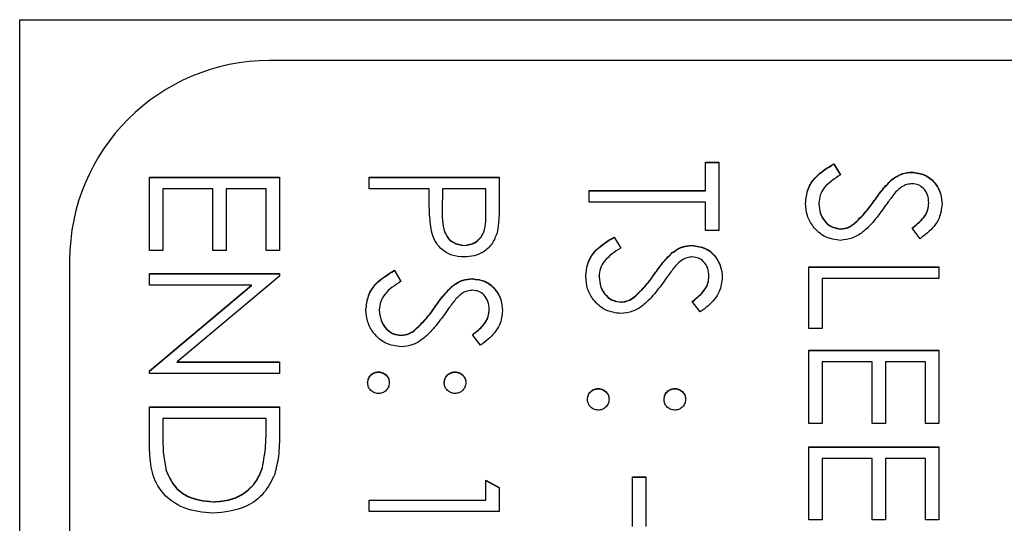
# Model space of a CAD drawing. Header units: millimetres. Extents: x 248 to 1443, y 143 to 1099.
# Tile 18 of 26: x 1340.11 to 1349.97, y 636.49 to 641.54. Entities that reach past the tile are written whole.
import ezdxf

# ---------------------------------------------------------------- set-up
doc = ezdxf.new("R2010")
doc.units = ezdxf.units.MM

msp = doc.modelspace()

# ---------------------------------------------------------------- linework, layer by layer
at = {"color": 7, "linetype": 'Continuous', "lineweight": 25}
for p, q in [((1340.1132, 641.535), (1361.1132, 641.535)), ((1340.1132, 600.535), (1340.1132, 641.535)), ((1354.6132, 641.1257), (1342.6132, 641.1257)), ((1346.9799, 640.1095), (1347.1132, 640.1095)), ((1346.9799, 639.8263), (1346.9799, 640.1095)), ((1346.9799, 640.1064), (1347.1132, 640.1064)), ((1347.1132, 640.1095), (1347.1132, 639.4265)), ((1348.264, 640.0928), (1348.3299, 639.983)), ((1348.264, 640.0898), (1348.264, 640.0928)), ((1348.264, 640.0898), (1348.3299, 639.9799)), ((1349.0432, 640.0065), (1349.0432, 640.0096)), ((1341.4132, 639.2266), (1341.4132, 639.9596)), ((1341.4132, 639.9596), (1342.7132, 639.9596)), ((1341.4132, 639.9565), (1342.7132, 639.9565)), ((1342.7132, 639.9596), (1342.7132, 639.2266)), ((1343.6132, 639.843), (1343.6132, 639.9596)), ((1343.6132, 639.9596), (1344.9132, 639.9596)), ((1343.6132, 639.9565), (1344.9132, 639.9565)), ((1344.9132, 639.9596), (1344.9132, 639.7047)), ((1348.8452, 639.9338), (1348.8452, 639.9369)), ((1341.5465, 639.843), (1341.5465, 639.2266)), ((1342.0465, 639.843), (1341.5465, 639.843)), ((1342.0465, 639.2266), (1342.0465, 639.843)), ((1342.1799, 639.843), (1342.1799, 639.2266)), ((1342.5799, 639.843), (1342.1799, 639.843)), ((1342.5799, 639.2266), (1342.5799, 639.843)), ((1344.2132, 639.843), (1343.6132, 639.843)), ((1344.2132, 639.75), (1344.2132, 639.843)), ((1344.3465, 639.843), (1344.3437, 639.6155)), ((1344.7799, 639.843), (1344.3465, 639.843)), ((1344.7799, 639.6053), (1344.7799, 639.843)), ((1345.8132, 639.8263), (1346.9799, 639.8263)), ((1345.8132, 639.7097), (1345.8132, 639.8263)), ((1345.8132, 639.8232), (1346.9799, 639.8232)), ((1346.9799, 639.8232), (1346.9799, 639.8263)), ((1346.9799, 639.7097), (1345.8132, 639.7097)), ((1346.9799, 639.4265), (1346.9799, 639.7097)), ((1348.1132, 639.6946), (1348.1132, 639.6977)), ((1348.6684, 639.7209), (1348.6684, 639.724)), ((1349.2132, 639.6993), (1349.2132, 639.7024)), ((1344.3437, 639.6111), (1344.3437, 639.6072)), ((1344.7799, 639.6022), (1344.7799, 639.6053)), ((1347.1132, 639.4265), (1346.9799, 639.4265)), ((1348.3335, 639.4401), (1348.3335, 639.4432)), ((1348.4611, 639.4867), (1348.4611, 639.4897)), ((1349.1265, 639.3432), (1349.0465, 639.4486)), ((1346.064, 639.3599), (1346.1299, 639.25)), ((1346.064, 639.3568), (1346.064, 639.3599)), ((1346.064, 639.3568), (1346.1299, 639.2469)), ((1341.5465, 639.2266), (1341.4132, 639.2266)), ((1342.1799, 639.2266), (1342.0465, 639.2266)), ((1342.7132, 639.2266), (1342.5799, 639.2266)), ((1344.564, 639.2735), (1344.564, 639.2766)), ((1346.8432, 639.2735), (1346.8432, 639.2766)), ((1340.6132, 639.1266), (1340.6132, 603.1438)), ((1346.6452, 639.2009), (1346.6452, 639.2039)), ((1343.864, 639.0267), (1343.9299, 638.9168)), ((1343.864, 639.0236), (1343.864, 639.0267)), ((1343.864, 639.0236), (1343.9299, 638.9138)), ((1348.0132, 638.4436), (1348.0132, 639.06)), ((1348.0132, 639.06), (1349.3132, 639.06)), ((1348.0132, 639.0569), (1349.3132, 639.0569)), ((1349.3132, 639.06), (1349.3132, 638.9434)), ((1341.4132, 638.9934), (1342.7132, 638.9934)), ((1341.4132, 638.8768), (1341.4132, 638.9934)), ((1341.4132, 638.9903), (1342.7132, 638.9903)), ((1342.7132, 638.9689), (1341.69, 638.1105)), ((1342.7132, 638.9934), (1342.7132, 638.9689)), ((1344.6432, 638.9403), (1344.6432, 638.9434)), ((1345.9132, 638.9616), (1345.9132, 638.9647)), ((1346.4684, 638.9879), (1346.4684, 638.991)), ((1347.0132, 638.9663), (1347.0132, 638.9694)), ((1348.1465, 638.9434), (1348.1465, 638.4436)), ((1349.3132, 638.9434), (1348.1465, 638.9434)), ((1342.434, 638.8768), (1341.4132, 638.8768)), ((1341.4132, 638.0204), (1342.434, 638.8768)), ((1341.4132, 638.0173), (1342.434, 638.8737)), ((1342.434, 638.8737), (1342.434, 638.8768)), ((1344.4452, 638.8677), (1344.4452, 638.8708)), ((1346.2611, 638.7537), (1346.2611, 638.7568)), ((1346.9265, 638.6102), (1346.8465, 638.7156)), ((1343.7132, 638.6285), (1343.7132, 638.6316)), ((1344.2684, 638.6548), (1344.2684, 638.6579)), ((1344.8132, 638.6332), (1344.8132, 638.6362)), ((1346.1335, 638.7071), (1346.1335, 638.7102)), ((1344.0611, 638.4205), (1344.0611, 638.4236)), ((1348.1465, 638.4436), (1348.0132, 638.4436)), ((1343.9335, 638.3739), (1343.9335, 638.377)), ((1344.7265, 638.277), (1344.6465, 638.3825)), ((1348.0132, 637.4941), (1348.0132, 638.2271)), ((1348.0132, 638.2271), (1349.3132, 638.2271)), ((1348.0132, 638.224), (1349.3132, 638.224)), ((1349.3132, 638.2271), (1349.3132, 637.4941)), ((1341.69, 638.1105), (1342.7132, 638.1105)), ((1341.69, 638.1074), (1341.69, 638.1105)), ((1341.69, 638.1074), (1342.7132, 638.1074)), ((1342.7132, 638.1105), (1342.7132, 637.9938)), ((1348.1465, 638.1105), (1348.1465, 637.4941)), ((1348.6465, 638.1105), (1348.1465, 638.1105)), ((1348.6465, 637.4941), (1348.6465, 638.1105)), ((1348.7799, 638.1105), (1348.7799, 637.4941)), ((1349.1799, 638.1105), (1348.7799, 638.1105)), ((1349.1799, 637.4941), (1349.1799, 638.1105)), ((1341.4132, 637.9938), (1341.4132, 638.0204)), ((1342.7132, 637.9938), (1341.4132, 637.9938)), ((1343.7049, 638.0074), (1343.7049, 638.0105)), ((1344.4715, 638.0074), (1344.4715, 638.0105)), ((1345.9049, 637.8408), (1345.9049, 637.8439)), ((1346.6715, 637.8408), (1346.6715, 637.8439)), ((1341.4132, 637.6607), (1342.7132, 637.6607)), ((1341.4132, 637.258), (1341.4132, 637.6607)), ((1341.4132, 637.6576), (1342.7132, 637.6576)), ((1342.7132, 637.6607), (1342.7132, 637.3983)), ((1341.5465, 637.5441), (1341.5465, 637.3949)), ((1342.5799, 637.5441), (1341.5465, 637.5441)), ((1342.5799, 637.4527), (1342.5799, 637.5441)), ((1342.5799, 637.4496), (1342.5799, 637.4527)), ((1348.1465, 637.4941), (1348.0132, 637.4941)), ((1348.7799, 637.4941), (1348.6465, 637.4941)), ((1349.3132, 637.4941), (1349.1799, 637.4941)), ((1341.5465, 637.3918), (1341.5465, 637.3949)), ((1348.0132, 636.5279), (1348.0132, 637.2609)), ((1348.0132, 637.2609), (1349.3132, 637.2609)), ((1348.0132, 637.2578), (1349.3132, 637.2578)), ((1349.3132, 637.2609), (1349.3132, 636.5279)), ((1348.1465, 637.1443), (1348.1465, 636.5279)), ((1348.6465, 637.1443), (1348.1465, 637.1443)), ((1348.6465, 636.5279), (1348.6465, 637.1443)), ((1348.7799, 637.1443), (1348.7799, 636.5279)), ((1349.1799, 637.1443), (1348.7799, 637.1443)), ((1349.1799, 636.5279), (1349.1799, 637.1443)), ((1342.5434, 637.0503), (1342.5434, 637.0534)), ((1341.5796, 637.0204), (1341.5796, 637.0235)), ((1346.2465, 636.4612), (1346.2465, 636.961)), ((1346.2465, 636.961), (1346.3799, 636.961)), ((1346.2465, 636.9579), (1346.3799, 636.9579)), ((1346.3799, 636.961), (1346.3799, 636.4612)), ((1344.7799, 636.7278), (1344.7799, 636.9277)), ((1344.7799, 636.9277), (1344.9132, 636.8514)), ((1344.7799, 636.9246), (1344.9132, 636.8483)), ((1344.9132, 636.8514), (1344.9132, 636.6112)), ((1342.0471, 636.708), (1342.0471, 636.7111)), ((1343.6132, 636.7278), (1344.7799, 636.7278)), ((1343.6132, 636.6112), (1343.6132, 636.7278)), ((1343.6132, 636.7247), (1344.7799, 636.7247)), ((1344.7799, 636.7247), (1344.7799, 636.7278)), ((1344.9132, 636.6112), (1343.6132, 636.6112)), ((1348.1465, 636.5279), (1348.0132, 636.5279)), ((1348.7799, 636.5279), (1348.6465, 636.5279)), ((1349.3132, 636.5279), (1349.1799, 636.5279))]:
    msp.add_line(p, q, dxfattribs=at)
msp.add_arc((1342.6127, 639.1262), 1.9995, 89.98631, 179.9863, dxfattribs=at)
for points, knots in [([(1347.9799, 639.6977), (1347.9847, 639.7458), (1347.9943, 639.8419), (1348.0923, 639.99), (1348.1988, 640.0538), (1348.264, 640.0928)], [0, 0, 0, 0, 0.27988, 0.559666, 1, 1, 1, 1]), ([(1347.9799, 639.6946), (1347.9847, 639.7427), (1347.9943, 639.8388), (1348.0923, 639.9869), (1348.1988, 640.0507), (1348.264, 640.0898)], [0, 0, 0, 0, 0.27988, 0.559666, 1, 1, 1, 1]), ([(1348.8452, 639.9369), (1348.879, 639.9598), (1348.9392, 640.0007), (1349.0114, 640.0069), (1349.0432, 640.0096)], [0, 0, 0, 0, 0.5598405, 1, 1, 1, 1]), ([(1348.8452, 639.9338), (1348.879, 639.9567), (1348.9392, 639.9976), (1349.0114, 640.0038), (1349.0432, 640.0065)], [0, 0, 0, 0, 0.55984, 1, 1, 1, 1]), ([(1349.0432, 640.0096), (1349.0893, 640.0039), (1349.1816, 639.9927), (1349.2818, 639.9039), (1349.3373, 639.7978), (1349.3434, 639.7255), (1349.3465, 639.6894)], [0, 0, 0, 0, 0.279553, 0.558798, 0.779378, 1, 1, 1, 1]), ([(1349.0432, 640.0065), (1349.0893, 640.0008), (1349.1816, 639.9896), (1349.2818, 639.9008), (1349.3373, 639.7947), (1349.3434, 639.7224), (1349.3465, 639.6863)], [0, 0, 0, 0, 0.279553, 0.558798, 0.779378, 1, 1, 1, 1]), ([(1348.3299, 639.983), (1348.2705, 639.9444), (1348.1877, 639.8905), (1348.1218, 639.7805), (1348.1161, 639.7253), (1348.1132, 639.6977)], [0, 0, 0, 0, 0.5593206, 0.7797817, 1, 1, 1, 1]), ([(1348.6684, 639.724), (1348.6984, 639.7664), (1348.7518, 639.842), (1348.8167, 639.9079), (1348.8452, 639.9369)], [0, 0, 0, 0, 0.560413, 1, 1, 1, 1]), ([(1348.6684, 639.7209), (1348.6984, 639.7633), (1348.7518, 639.8389), (1348.8167, 639.9048), (1348.8452, 639.9338)], [0, 0, 0, 0, 0.560413, 1, 1, 1, 1]), ([(1348.8807, 639.8073), (1348.8558, 639.7753), (1348.8113, 639.718), (1348.7696, 639.6587), (1348.7512, 639.6326)], [0, 0, 0, 0, 0.5599058, 1, 1, 1, 1]), ([(1349.0486, 639.8929), (1349.0305, 639.8914), (1348.9942, 639.8884), (1348.9344, 639.8602), (1348.901, 639.8274), (1348.8807, 639.8073)], [0, 0, 0, 0, 0.279946, 0.559774, 1, 1, 1, 1]), ([(1349.2132, 639.7024), (1349.2112, 639.7288), (1349.2071, 639.7815), (1349.1666, 639.8449), (1349.1109, 639.8866), (1349.0694, 639.8908), (1349.0486, 639.8929)], [0, 0, 0, 0, 0.280274, 0.559931, 0.77992, 1, 1, 1, 1]), ([(1344.2346, 639.4192), (1344.2268, 639.4807), (1344.213, 639.5906), (1344.2131, 639.7013), (1344.2132, 639.75)], [0, 0, 0, 0, 0.559694, 1, 1, 1, 1]), ([(1344.9132, 639.7047), (1344.9134, 639.6492), (1344.9137, 639.5501), (1344.8998, 639.4519), (1344.8937, 639.4088)], [0, 0, 0, 0, 0.560314, 1, 1, 1, 1]), ([(1348.3317, 639.3265), (1348.2785, 639.3338), (1348.172, 639.3483), (1348.0588, 639.4522), (1347.99, 639.5722), (1347.9833, 639.6559), (1347.9799, 639.6977)], [0, 0, 0, 0, 0.2791829, 0.5590851, 0.779446, 1, 1, 1, 1]), ([(1348.1132, 639.6977), (1348.1167, 639.6628), (1348.1237, 639.593), (1348.1763, 639.5076), (1348.2512, 639.4534), (1348.3061, 639.4466), (1348.3335, 639.4432)], [0, 0, 0, 0, 0.280276, 0.560148, 0.780153, 1, 1, 1, 1]), ([(1348.4611, 639.4897), (1348.504, 639.5298), (1348.5806, 639.6013), (1348.6416, 639.6865), (1348.6684, 639.724)], [0, 0, 0, 0, 0.559496, 1, 1, 1, 1]), ([(1348.4611, 639.4867), (1348.504, 639.5267), (1348.5806, 639.5983), (1348.6416, 639.6834), (1348.6684, 639.7209)], [0, 0, 0, 0, 0.559496, 1, 1, 1, 1]), ([(1349.0465, 639.4486), (1349.0745, 639.4711), (1349.1206, 639.5081), (1349.1761, 639.569), (1349.2078, 639.6327), (1349.2114, 639.6792), (1349.2132, 639.7024)], [0, 0, 0, 0, 0.340409, 0.560482, 0.78018, 1, 1, 1, 1]), ([(1349.0465, 639.4455), (1349.0745, 639.468), (1349.1206, 639.505), (1349.1761, 639.566), (1349.2078, 639.6296), (1349.2114, 639.6761), (1349.2132, 639.6993)], [0, 0, 0, 0, 0.340409, 0.560482, 0.78018, 1, 1, 1, 1]), ([(1344.3437, 639.6155), (1344.3434, 639.5363), (1344.3431, 639.4372), (1344.4081, 639.3413), (1344.4678, 639.2913), (1344.5256, 639.2825), (1344.564, 639.2766)], [0, 0, 0, 0, 0.4997206, 0.6253498, 0.7510825, 1, 1, 1, 1]), ([(1344.3437, 639.6124), (1344.3434, 639.5332), (1344.3431, 639.4341), (1344.4081, 639.3382), (1344.4678, 639.2882), (1344.5256, 639.2794), (1344.564, 639.2735)], [0, 0, 0, 0, 0.499721, 0.62535, 0.751083, 1, 1, 1, 1]), ([(1344.564, 639.2766), (1344.6013, 639.2825), (1344.6574, 639.2913), (1344.716, 639.3392), (1344.7819, 639.4309), (1344.7808, 639.5279), (1344.7799, 639.6053)], [0, 0, 0, 0, 0.248969, 0.374729, 0.500383, 1, 1, 1, 1]), ([(1344.564, 639.2735), (1344.6013, 639.2794), (1344.6574, 639.2882), (1344.716, 639.3361), (1344.7819, 639.4279), (1344.7808, 639.5248), (1344.7799, 639.6022)], [0, 0, 0, 0, 0.248969, 0.374729, 0.500383, 1, 1, 1, 1]), ([(1348.1132, 639.6946), (1348.1167, 639.6597), (1348.1237, 639.5899), (1348.1763, 639.5046), (1348.2512, 639.4504), (1348.3061, 639.4435), (1348.3335, 639.4401)], [0, 0, 0, 0, 0.280276, 0.560148, 0.780153, 1, 1, 1, 1]), ([(1348.7512, 639.6326), (1348.7146, 639.5836), (1348.6542, 639.5028), (1348.5537, 639.4048), (1348.4503, 639.3412), (1348.3712, 639.3314), (1348.3317, 639.3265)], [0, 0, 0, 0, 0.340499, 0.560704, 0.780578, 1, 1, 1, 1]), ([(1349.3465, 639.6894), (1349.3408, 639.6407), (1349.3313, 639.5605), (1349.2689, 639.466), (1349.2018, 639.3999), (1349.1516, 639.3621), (1349.1265, 639.3432)], [0, 0, 0, 0, 0.338729, 0.558835, 0.779344, 1, 1, 1, 1]), ([(1344.5645, 639.16), (1344.5216, 639.163), (1344.436, 639.1692), (1344.3317, 639.2343), (1344.2644, 639.3228), (1344.2445, 639.3871), (1344.2346, 639.4192)], [0, 0, 0, 0, 0.280099, 0.559324, 0.779458, 1, 1, 1, 1]), ([(1344.8937, 639.4088), (1344.8794, 639.3693), (1344.8509, 639.2904), (1344.763, 639.2087), (1344.6631, 639.1657), (1344.5974, 639.1619), (1344.5645, 639.16)], [0, 0, 0, 0, 0.279705, 0.559381, 0.779509, 1, 1, 1, 1]), ([(1348.3335, 639.4432), (1348.3594, 639.4464), (1348.4058, 639.4521), (1348.4442, 639.4782), (1348.4611, 639.4897)], [0, 0, 0, 0, 0.55899, 1, 1, 1, 1]), ([(1348.3335, 639.4401), (1348.3594, 639.4433), (1348.4058, 639.449), (1348.4442, 639.4751), (1348.4611, 639.4867)], [0, 0, 0, 0, 0.55899, 1, 1, 1, 1]), ([(1345.7799, 638.9647), (1345.7847, 639.0128), (1345.7943, 639.1089), (1345.8923, 639.257), (1345.9988, 639.3208), (1346.064, 639.3599)], [0, 0, 0, 0, 0.27988, 0.559666, 1, 1, 1, 1]), ([(1345.7799, 638.9616), (1345.7847, 639.0097), (1345.7943, 639.1059), (1345.8923, 639.254), (1345.9988, 639.3178), (1346.064, 639.3568)], [0, 0, 0, 0, 0.27988, 0.559666, 1, 1, 1, 1]), ([(1346.1299, 639.25), (1346.0705, 639.2114), (1345.9877, 639.1576), (1345.9218, 639.0475), (1345.9161, 638.9923), (1345.9132, 638.9647)], [0, 0, 0, 0, 0.559321, 0.779782, 1, 1, 1, 1]), ([(1346.6452, 639.2039), (1346.679, 639.2268), (1346.7392, 639.2677), (1346.8114, 639.2739), (1346.8432, 639.2766)], [0, 0, 0, 0, 0.55984, 1, 1, 1, 1]), ([(1346.6452, 639.2009), (1346.679, 639.2238), (1346.7392, 639.2647), (1346.8114, 639.2708), (1346.8432, 639.2735)], [0, 0, 0, 0, 0.5598405, 1, 1, 1, 1]), ([(1346.8432, 639.2766), (1346.8893, 639.2709), (1346.9816, 639.2597), (1347.0818, 639.1709), (1347.1373, 639.0648), (1347.1434, 638.9926), (1347.1465, 638.9564)], [0, 0, 0, 0, 0.279553, 0.558798, 0.779378, 1, 1, 1, 1]), ([(1346.8432, 639.2735), (1346.8893, 639.2678), (1346.9816, 639.2566), (1347.0818, 639.1678), (1347.1373, 639.0617), (1347.1434, 638.9895), (1347.1465, 638.9533)], [0, 0, 0, 0, 0.279553, 0.558798, 0.779378, 1, 1, 1, 1]), ([(1346.4684, 638.991), (1346.4984, 639.0334), (1346.5518, 639.109), (1346.6167, 639.1749), (1346.6452, 639.2039)], [0, 0, 0, 0, 0.560413, 1, 1, 1, 1]), ([(1346.4684, 638.9879), (1346.4984, 639.0303), (1346.5518, 639.1059), (1346.6167, 639.1719), (1346.6452, 639.2009)], [0, 0, 0, 0, 0.560413, 1, 1, 1, 1]), ([(1346.8486, 639.16), (1346.8305, 639.1584), (1346.7942, 639.1554), (1346.7344, 639.1272), (1346.701, 639.0944), (1346.6807, 639.0743)], [0, 0, 0, 0, 0.279946, 0.559774, 1, 1, 1, 1]), ([(1347.0132, 638.9694), (1347.0112, 638.9958), (1347.0071, 639.0485), (1346.9666, 639.112), (1346.9109, 639.1536), (1346.8694, 639.1578), (1346.8486, 639.16)], [0, 0, 0, 0, 0.280274, 0.559931, 0.77992, 1, 1, 1, 1]), ([(1343.5799, 638.6316), (1343.5847, 638.6796), (1343.5943, 638.7758), (1343.6923, 638.9239), (1343.7988, 638.9877), (1343.864, 639.0267)], [0, 0, 0, 0, 0.27988, 0.559666, 1, 1, 1, 1]), ([(1343.5799, 638.6285), (1343.5847, 638.6765), (1343.5943, 638.7727), (1343.6923, 638.9208), (1343.7988, 638.9846), (1343.864, 639.0236)], [0, 0, 0, 0, 0.27988, 0.559666, 1, 1, 1, 1]), ([(1346.6807, 639.0743), (1346.6558, 639.0423), (1346.6113, 638.985), (1346.5696, 638.9257), (1346.5512, 638.8997)], [0, 0, 0, 0, 0.559906, 1, 1, 1, 1]), ([(1343.9299, 638.9168), (1343.8705, 638.8782), (1343.7877, 638.8244), (1343.7218, 638.7143), (1343.7161, 638.6591), (1343.7132, 638.6316)], [0, 0, 0, 0, 0.559321, 0.779782, 1, 1, 1, 1]), ([(1344.4452, 638.8708), (1344.479, 638.8937), (1344.5392, 638.9346), (1344.6114, 638.9407), (1344.6432, 638.9434)], [0, 0, 0, 0, 0.55984, 1, 1, 1, 1]), ([(1344.4452, 638.8677), (1344.479, 638.8906), (1344.5392, 638.9315), (1344.6114, 638.9376), (1344.6432, 638.9403)], [0, 0, 0, 0, 0.55984, 1, 1, 1, 1]), ([(1344.6432, 638.9434), (1344.6893, 638.9378), (1344.7816, 638.9265), (1344.8818, 638.8378), (1344.9373, 638.7317), (1344.9434, 638.6594), (1344.9465, 638.6232)], [0, 0, 0, 0, 0.279553, 0.558798, 0.779378, 1, 1, 1, 1]), ([(1344.6432, 638.9403), (1344.6893, 638.9347), (1344.7816, 638.9234), (1344.8818, 638.8347), (1344.9373, 638.7286), (1344.9434, 638.6563), (1344.9465, 638.6201)], [0, 0, 0, 0, 0.279553, 0.558798, 0.779378, 1, 1, 1, 1]), ([(1346.1317, 638.5936), (1346.0785, 638.6008), (1345.972, 638.6154), (1345.8588, 638.7192), (1345.79, 638.8392), (1345.7833, 638.9229), (1345.7799, 638.9647)], [0, 0, 0, 0, 0.279183, 0.559085, 0.779446, 1, 1, 1, 1]), ([(1345.9132, 638.9647), (1345.9167, 638.9298), (1345.9237, 638.86), (1345.9763, 638.7747), (1346.0512, 638.7205), (1346.1061, 638.7136), (1346.1335, 638.7102)], [0, 0, 0, 0, 0.280276, 0.560148, 0.780153, 1, 1, 1, 1]), ([(1345.9132, 638.9616), (1345.9167, 638.9267), (1345.9237, 638.8569), (1345.9763, 638.7716), (1346.0512, 638.7174), (1346.1061, 638.7105), (1346.1335, 638.7071)], [0, 0, 0, 0, 0.280276, 0.560148, 0.780153, 1, 1, 1, 1]), ([(1346.2611, 638.7568), (1346.304, 638.7968), (1346.3806, 638.8684), (1346.4416, 638.9535), (1346.4684, 638.991)], [0, 0, 0, 0, 0.559496, 1, 1, 1, 1]), ([(1346.2611, 638.7537), (1346.304, 638.7937), (1346.3806, 638.8653), (1346.4416, 638.9504), (1346.4684, 638.9879)], [0, 0, 0, 0, 0.559496, 1, 1, 1, 1]), ([(1346.8465, 638.7156), (1346.8745, 638.7381), (1346.9206, 638.7751), (1346.9761, 638.8361), (1347.0078, 638.8997), (1347.0114, 638.9462), (1347.0132, 638.9694)], [0, 0, 0, 0, 0.3404085, 0.560482, 0.7801798, 1, 1, 1, 1]), ([(1346.8465, 638.7125), (1346.8745, 638.735), (1346.9206, 638.772), (1346.9761, 638.833), (1347.0078, 638.8966), (1347.0114, 638.9431), (1347.0132, 638.9663)], [0, 0, 0, 0, 0.340409, 0.560482, 0.78018, 1, 1, 1, 1]), ([(1347.1465, 638.9564), (1347.1408, 638.9078), (1347.1313, 638.8275), (1347.0689, 638.7331), (1347.0018, 638.6669), (1346.9516, 638.6291), (1346.9265, 638.6102)], [0, 0, 0, 0, 0.338729, 0.558835, 0.779344, 1, 1, 1, 1]), ([(1344.2684, 638.6579), (1344.2984, 638.7002), (1344.3518, 638.7758), (1344.4167, 638.8418), (1344.4452, 638.8708)], [0, 0, 0, 0, 0.560413, 1, 1, 1, 1]), ([(1344.2684, 638.6548), (1344.2984, 638.6971), (1344.3518, 638.7727), (1344.4167, 638.8387), (1344.4452, 638.8677)], [0, 0, 0, 0, 0.560413, 1, 1, 1, 1]), ([(1344.6486, 638.8268), (1344.6305, 638.8253), (1344.5942, 638.8222), (1344.5344, 638.7941), (1344.501, 638.7612), (1344.4807, 638.7411)], [0, 0, 0, 0, 0.279946, 0.559774, 1, 1, 1, 1]), ([(1344.8132, 638.6362), (1344.8112, 638.6626), (1344.8071, 638.7153), (1344.7666, 638.7788), (1344.7109, 638.8204), (1344.6694, 638.8247), (1344.6486, 638.8268)], [0, 0, 0, 0, 0.280274, 0.559931, 0.77992, 1, 1, 1, 1]), ([(1346.5512, 638.8997), (1346.5146, 638.8506), (1346.4542, 638.7698), (1346.3537, 638.6718), (1346.2503, 638.6082), (1346.1712, 638.5984), (1346.1317, 638.5936)], [0, 0, 0, 0, 0.340499, 0.560704, 0.780578, 1, 1, 1, 1]), ([(1344.4807, 638.7411), (1344.4558, 638.7091), (1344.4113, 638.6518), (1344.3696, 638.5926), (1344.3512, 638.5665)], [0, 0, 0, 0, 0.5599058, 1, 1, 1, 1]), ([(1346.1335, 638.7102), (1346.1594, 638.7134), (1346.2058, 638.7191), (1346.2442, 638.7452), (1346.2611, 638.7568)], [0, 0, 0, 0, 0.55899, 1, 1, 1, 1]), ([(1346.1335, 638.7071), (1346.1594, 638.7103), (1346.2058, 638.716), (1346.2442, 638.7421), (1346.2611, 638.7537)], [0, 0, 0, 0, 0.55899, 1, 1, 1, 1]), ([(1343.9317, 638.2604), (1343.8785, 638.2676), (1343.772, 638.2822), (1343.6588, 638.3861), (1343.59, 638.5061), (1343.5833, 638.5897), (1343.5799, 638.6316)], [0, 0, 0, 0, 0.279183, 0.559085, 0.779446, 1, 1, 1, 1]), ([(1343.7132, 638.6316), (1343.7167, 638.5966), (1343.7237, 638.5268), (1343.7763, 638.4415), (1343.8512, 638.3873), (1343.9061, 638.3804), (1343.9335, 638.377)], [0, 0, 0, 0, 0.280276, 0.560148, 0.780153, 1, 1, 1, 1]), ([(1343.7132, 638.6285), (1343.7167, 638.5935), (1343.7237, 638.5237), (1343.7763, 638.4384), (1343.8512, 638.3842), (1343.9061, 638.3773), (1343.9335, 638.3739)], [0, 0, 0, 0, 0.280276, 0.560148, 0.780153, 1, 1, 1, 1]), ([(1344.0611, 638.4236), (1344.104, 638.4636), (1344.1806, 638.5352), (1344.2416, 638.6203), (1344.2684, 638.6579)], [0, 0, 0, 0, 0.559496, 1, 1, 1, 1]), ([(1344.0611, 638.4205), (1344.104, 638.4605), (1344.1806, 638.5321), (1344.2416, 638.6173), (1344.2684, 638.6548)], [0, 0, 0, 0, 0.559496, 1, 1, 1, 1]), ([(1344.6465, 638.3825), (1344.6745, 638.4049), (1344.7206, 638.4419), (1344.7761, 638.5029), (1344.8078, 638.5666), (1344.8114, 638.613), (1344.8132, 638.6362)], [0, 0, 0, 0, 0.340409, 0.560482, 0.78018, 1, 1, 1, 1]), ([(1344.6465, 638.3794), (1344.6745, 638.4018), (1344.7206, 638.4388), (1344.7761, 638.4998), (1344.8078, 638.5635), (1344.8114, 638.6099), (1344.8132, 638.6332)], [0, 0, 0, 0, 0.340409, 0.560482, 0.78018, 1, 1, 1, 1]), ([(1344.9465, 638.6232), (1344.9408, 638.5746), (1344.9313, 638.4943), (1344.8689, 638.3999), (1344.8018, 638.3338), (1344.7516, 638.296), (1344.7265, 638.277)], [0, 0, 0, 0, 0.338729, 0.558835, 0.779344, 1, 1, 1, 1]), ([(1344.3512, 638.5665), (1344.3146, 638.5174), (1344.2542, 638.4367), (1344.1537, 638.3386), (1344.0503, 638.275), (1343.9712, 638.2653), (1343.9317, 638.2604)], [0, 0, 0, 0, 0.340499, 0.560704, 0.780578, 1, 1, 1, 1]), ([(1343.9335, 638.377), (1343.9594, 638.3802), (1344.0058, 638.3859), (1344.0442, 638.4121), (1344.0611, 638.4236)], [0, 0, 0, 0, 0.55899, 1, 1, 1, 1]), ([(1343.9335, 638.3739), (1343.9594, 638.3771), (1344.0058, 638.3828), (1344.0442, 638.409), (1344.0611, 638.4205)], [0, 0, 0, 0, 0.55899, 1, 1, 1, 1]), ([(1343.5965, 637.9022), (1343.5985, 637.9182), (1343.6024, 637.95), (1343.6319, 637.9853), (1343.6673, 638.007), (1343.6923, 638.0093), (1343.7049, 638.0105)], [0, 0, 0, 0, 0.279581, 0.559143, 0.779575, 1, 1, 1, 1]), ([(1343.5965, 637.8991), (1343.5985, 637.9151), (1343.6024, 637.9469), (1343.6319, 637.9822), (1343.6673, 638.0039), (1343.6923, 638.0062), (1343.7049, 638.0074)], [0, 0, 0, 0, 0.279581, 0.559143, 0.779575, 1, 1, 1, 1]), ([(1343.7049, 638.0105), (1343.7208, 638.0086), (1343.7528, 638.0048), (1343.7882, 637.9754), (1343.8099, 637.9399), (1343.8121, 637.9148), (1343.8132, 637.9022)], [0, 0, 0, 0, 0.2795762, 0.5592837, 0.7795524, 1, 1, 1, 1]), ([(1343.7049, 638.0074), (1343.7208, 638.0055), (1343.7528, 638.0017), (1343.7882, 637.9723), (1343.8099, 637.9368), (1343.8121, 637.9117), (1343.8132, 637.8991)], [0, 0, 0, 0, 0.279576, 0.559284, 0.779552, 1, 1, 1, 1]), ([(1344.3632, 637.9022), (1344.3651, 637.9182), (1344.3688, 637.9502), (1344.3984, 637.9854), (1344.4339, 638.0072), (1344.459, 638.0094), (1344.4715, 638.0105)], [0, 0, 0, 0, 0.279647, 0.559299, 0.779615, 1, 1, 1, 1]), ([(1344.3632, 637.8991), (1344.3651, 637.9151), (1344.3688, 637.9471), (1344.3984, 637.9823), (1344.4339, 638.0041), (1344.459, 638.0063), (1344.4715, 638.0074)], [0, 0, 0, 0, 0.279647, 0.559299, 0.779615, 1, 1, 1, 1]), ([(1344.4715, 638.0105), (1344.4875, 638.0085), (1344.5194, 638.0046), (1344.5546, 637.9752), (1344.5764, 637.9398), (1344.5787, 637.9147), (1344.5799, 637.9022)], [0, 0, 0, 0, 0.2795852, 0.5594544, 0.7796968, 1, 1, 1, 1]), ([(1344.4715, 638.0074), (1344.4875, 638.0054), (1344.5194, 638.0015), (1344.5546, 637.9721), (1344.5764, 637.9367), (1344.5787, 637.9117), (1344.5799, 637.8991)], [0, 0, 0, 0, 0.279585, 0.559454, 0.779697, 1, 1, 1, 1]), ([(1343.7049, 637.7939), (1343.6889, 637.7958), (1343.6569, 637.7996), (1343.6218, 637.8292), (1343.5999, 637.8646), (1343.5977, 637.8897), (1343.5965, 637.9022)], [0, 0, 0, 0, 0.279469, 0.559358, 0.779674, 1, 1, 1, 1]), ([(1343.8132, 637.9022), (1343.8114, 637.8862), (1343.8078, 637.8542), (1343.7779, 637.8192), (1343.7427, 637.7969), (1343.7175, 637.7949), (1343.7049, 637.7939)], [0, 0, 0, 0, 0.279602, 0.559212, 0.779475, 1, 1, 1, 1]), ([(1344.4715, 637.7939), (1344.4555, 637.7957), (1344.4235, 637.7993), (1344.3883, 637.8291), (1344.3664, 637.8645), (1344.3643, 637.8896), (1344.3632, 637.9022)], [0, 0, 0, 0, 0.2795175, 0.5593264, 0.7795441, 1, 1, 1, 1]), ([(1344.5799, 637.9022), (1344.5781, 637.8862), (1344.5744, 637.8542), (1344.5446, 637.8192), (1344.5093, 637.7969), (1344.4841, 637.7949), (1344.4715, 637.7939)], [0, 0, 0, 0, 0.279602, 0.559212, 0.779475, 1, 1, 1, 1]), ([(1345.7965, 637.7356), (1345.7985, 637.7516), (1345.8024, 637.7834), (1345.8319, 637.8187), (1345.8673, 637.8404), (1345.8923, 637.8428), (1345.9049, 637.8439)], [0, 0, 0, 0, 0.279581, 0.559143, 0.779575, 1, 1, 1, 1]), ([(1345.7965, 637.7325), (1345.7985, 637.7485), (1345.8024, 637.7803), (1345.8319, 637.8156), (1345.8673, 637.8373), (1345.8923, 637.8397), (1345.9049, 637.8408)], [0, 0, 0, 0, 0.279581, 0.559143, 0.779575, 1, 1, 1, 1]), ([(1345.9049, 637.8439), (1345.9208, 637.842), (1345.9528, 637.8382), (1345.9882, 637.8088), (1346.0099, 637.7733), (1346.0121, 637.7482), (1346.0132, 637.7356)], [0, 0, 0, 0, 0.279576, 0.559284, 0.779552, 1, 1, 1, 1]), ([(1345.9049, 637.8408), (1345.9208, 637.8389), (1345.9528, 637.8351), (1345.9882, 637.8057), (1346.0099, 637.7702), (1346.0121, 637.7451), (1346.0132, 637.7325)], [0, 0, 0, 0, 0.279576, 0.559284, 0.779552, 1, 1, 1, 1]), ([(1346.5632, 637.7356), (1346.5651, 637.7516), (1346.5688, 637.7836), (1346.5984, 637.8189), (1346.6339, 637.8406), (1346.659, 637.8428), (1346.6715, 637.8439)], [0, 0, 0, 0, 0.279647, 0.559299, 0.779615, 1, 1, 1, 1]), ([(1346.5632, 637.7325), (1346.5651, 637.7485), (1346.5688, 637.7805), (1346.5984, 637.8158), (1346.6339, 637.8375), (1346.659, 637.8397), (1346.6715, 637.8408)], [0, 0, 0, 0, 0.279647, 0.559299, 0.779615, 1, 1, 1, 1]), ([(1346.6715, 637.8439), (1346.6875, 637.8419), (1346.7194, 637.838), (1346.7546, 637.8086), (1346.7764, 637.7732), (1346.7787, 637.7482), (1346.7799, 637.7356)], [0, 0, 0, 0, 0.2795852, 0.5594544, 0.7796968, 1, 1, 1, 1]), ([(1346.6715, 637.8408), (1346.6875, 637.8389), (1346.7194, 637.8349), (1346.7546, 637.8055), (1346.7764, 637.7701), (1346.7787, 637.7451), (1346.7799, 637.7325)], [0, 0, 0, 0, 0.279585, 0.559454, 0.779697, 1, 1, 1, 1]), ([(1345.9049, 637.6274), (1345.8889, 637.6292), (1345.8569, 637.633), (1345.8218, 637.6626), (1345.7999, 637.698), (1345.7977, 637.7231), (1345.7965, 637.7356)], [0, 0, 0, 0, 0.279469, 0.559358, 0.779674, 1, 1, 1, 1]), ([(1346.0132, 637.7356), (1346.0114, 637.7196), (1346.0078, 637.6876), (1345.9779, 637.6526), (1345.9427, 637.6303), (1345.9175, 637.6284), (1345.9049, 637.6274)], [0, 0, 0, 0, 0.279602, 0.559212, 0.779475, 1, 1, 1, 1]), ([(1346.6715, 637.6274), (1346.6555, 637.6291), (1346.6235, 637.6327), (1346.5883, 637.6625), (1346.5664, 637.6979), (1346.5643, 637.7231), (1346.5632, 637.7356)], [0, 0, 0, 0, 0.2795175, 0.5593264, 0.7795441, 1, 1, 1, 1]), ([(1346.7799, 637.7356), (1346.7781, 637.7196), (1346.7744, 637.6876), (1346.7446, 637.6526), (1346.7093, 637.6303), (1346.6841, 637.6284), (1346.6715, 637.6274)], [0, 0, 0, 0, 0.279602, 0.559212, 0.779475, 1, 1, 1, 1]), ([(1342.5434, 637.0534), (1342.5564, 637.1274), (1342.5797, 637.2595), (1342.5798, 637.3936), (1342.5799, 637.4527)], [0, 0, 0, 0, 0.559542, 1, 1, 1, 1]), ([(1342.5434, 637.0503), (1342.5564, 637.1243), (1342.5797, 637.2564), (1342.5798, 637.3905), (1342.5799, 637.4496)], [0, 0, 0, 0, 0.559542, 1, 1, 1, 1]), ([(1341.5465, 637.3949), (1341.5463, 637.3249), (1341.546, 637.2), (1341.5693, 637.0774), (1341.5796, 637.0235)], [0, 0, 0, 0, 0.560426, 1, 1, 1, 1]), ([(1341.5465, 637.3918), (1341.5463, 637.3218), (1341.546, 637.1969), (1341.5693, 637.0743), (1341.5796, 637.0204)], [0, 0, 0, 0, 0.560426, 1, 1, 1, 1]), ([(1342.7132, 637.3983), (1342.7131, 637.3202), (1342.713, 637.1809), (1342.6806, 637.0455), (1342.6663, 636.986)], [0, 0, 0, 0, 0.560445, 1, 1, 1, 1]), ([(1342.0468, 636.5945), (1341.9492, 636.604), (1341.7543, 636.623), (1341.5217, 636.7913), (1341.4202, 637.0279), (1341.4155, 637.1811), (1341.4132, 637.258)], [0, 0, 0, 0, 0.280124, 0.559248, 0.778837, 1, 1, 1, 1]), ([(1342.0471, 636.7111), (1342.1079, 636.7153), (1342.2295, 636.7237), (1342.3826, 636.8044), (1342.4921, 636.9192), (1342.5263, 637.0087), (1342.5434, 637.0534)], [0, 0, 0, 0, 0.280178, 0.559765, 0.779797, 1, 1, 1, 1]), ([(1342.0471, 636.708), (1342.1079, 636.7122), (1342.2295, 636.7206), (1342.3826, 636.8013), (1342.4921, 636.9161), (1342.5263, 637.0056), (1342.5434, 637.0503)], [0, 0, 0, 0, 0.280178, 0.559765, 0.779797, 1, 1, 1, 1]), ([(1341.5796, 637.0235), (1341.6024, 636.9716), (1341.6478, 636.8679), (1341.8121, 636.737), (1341.958, 636.7209), (1342.0471, 636.7111)], [0, 0, 0, 0, 0.280536, 0.561015, 1, 1, 1, 1]), ([(1341.5796, 637.0204), (1341.6024, 636.9685), (1341.6478, 636.8648), (1341.8121, 636.7339), (1341.958, 636.7178), (1342.0471, 636.708)], [0, 0, 0, 0, 0.2805364, 0.5610151, 1, 1, 1, 1]), ([(1342.6663, 636.986), (1342.6343, 636.9199), (1342.5701, 636.7876), (1342.351, 636.6268), (1342.1621, 636.6068), (1342.0468, 636.5945)], [0, 0, 0, 0, 0.280264, 0.560715, 1, 1, 1, 1])]:
    msp.add_open_spline(points, degree=3, knots=knots, dxfattribs=at)

doc.saveas('drawing.dxf')
